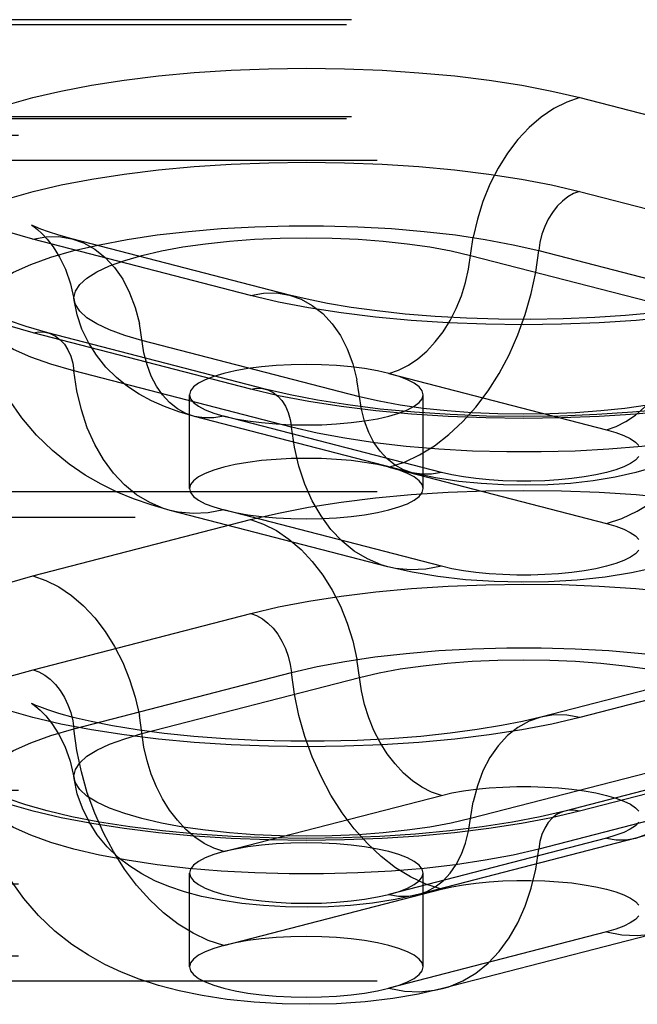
# Model space of a CAD drawing. Header units: inches. Extents: x 0 to 230, y 0 to 149.
# Tile 218 of 256: x 101.955 to 102.616, y 109.695 to 110.749. Entities that reach past the tile are written whole.
import ezdxf

# ---------------------------------------------------------------- set-up
doc = ezdxf.new("R2010")
doc.units = ezdxf.units.IN
doc.header["$LTSCALE"] = 12.648283
doc.header["$MEASUREMENT"] = 0
doc.linetypes.add('HIDDEN', pattern=[0.2, 0.1, -0.1])
doc.layers.add('DEFAULT_2', color=8, linetype='HIDDEN')

msp = doc.modelspace()

# ---------------------------------------------------------------- linework, layer by layer
at = {"layer": 'DEFAULT_2', "color": 8, "linetype": 'HIDDEN'}
for p, q in [((104.8394, 110.7494), (100.6884, 110.7494)), ((104.8339, 110.7437), (100.6884, 110.7437)), ((102.5542, 110.6659), (102.7871, 110.6056)), ((104.8394, 110.6454), (100.6884, 110.6454)), ((104.8339, 110.6432), (100.6884, 110.6432)), ((100.6884, 110.6256), (104.8669, 110.6256)), ((104.8669, 110.5987), (100.6884, 110.5987)), ((102.5539, 110.5653), (102.7868, 110.5051)), ((102.2015, 110.454), (101.9685, 110.5143)), ((102.2433, 110.4544), (102.0104, 110.5147)), ((102.5101, 110.502), (102.743, 110.4417)), ((102.4372, 110.497), (102.6702, 110.4367)), ((102.2018, 110.3536), (101.9688, 110.4139)), ((102.2174, 110.3538), (101.9845, 110.4141)), ((102.3184, 110.3456), (102.0854, 110.4059)), ((102.2455, 110.313), (102.0126, 110.3733)), ((102.3497, 110.3705), (102.5827, 110.3102)), ((102.1363, 110.2472), (102.1363, 110.3477)), ((102.3863, 110.2472), (102.3863, 110.3477)), ((102.3746, 110.2642), (102.1416, 110.3245)), ((102.4059, 110.2645), (102.173, 110.3248)), ((102.3497, 110.2701), (102.5827, 110.2098)), ((104.8669, 110.2436), (100.8134, 110.2436)), ((102.3485, 110.1635), (102.1156, 110.2238)), ((102.4059, 110.164), (102.173, 110.2243)), ((100.8134, 110.2167), (104.8669, 110.2167)), ((101.9685, 110.1537), (102.2015, 110.2139)), ((101.9688, 110.0531), (102.2018, 110.1134)), ((102.7453, 110.0627), (102.5123, 110.0024)), ((102.7871, 110.0624), (102.5542, 110.0021)), ((102.0126, 109.9898), (102.2455, 110.0501)), ((102.0854, 109.9847), (102.3184, 110.045)), ((102.7711, 109.9621), (102.5382, 109.9018)), ((102.7868, 109.962), (102.5539, 109.9017)), ((102.6702, 109.954), (102.4372, 109.8937)), ((100.6884, 109.9243), (104.8339, 109.9243)), ((102.173, 109.8583), (102.4059, 109.9186)), ((102.743, 109.9213), (102.5101, 109.861)), ((102.5827, 109.8728), (102.3497, 109.8125)), ((102.614, 109.8726), (102.381, 109.8123)), ((102.1363, 109.735), (102.1363, 109.8354)), ((102.3863, 109.735), (102.3863, 109.8354)), ((100.6884, 109.8238), (104.8339, 109.8238)), ((102.173, 109.7578), (102.4059, 109.8181)), ((102.5827, 109.7724), (102.3497, 109.7121)), ((102.6401, 109.7719), (102.4071, 109.7116)), ((100.6884, 109.7467), (104.8669, 109.7467)), ((104.8669, 109.7197), (100.6884, 109.7197))]:
    msp.add_line(p, q, dxfattribs=at)
for points in [[(101.9412, 110.6581), (101.9685, 110.6659), (101.9987, 110.673), (102.0313, 110.6792), (102.0662, 110.6846), (102.103, 110.6891), (102.1413, 110.6927), (102.1808, 110.6952), (102.221, 110.6968), (102.2616, 110.6973), (102.3023, 110.6967), (102.3425, 110.6952), (102.3819, 110.6926), (102.4202, 110.6891), (102.457, 110.6846), (102.4919, 110.6791), (102.5242, 110.6729), (102.5542, 110.6659)], [(102.5542, 110.6659), (102.5401, 110.6611), (102.5263, 110.6541), (102.5128, 110.645), (102.5, 110.6339), (102.4879, 110.6209), (102.4767, 110.6063), (102.4667, 110.5903), (102.4579, 110.5731), (102.4504, 110.5548), (102.4445, 110.5359), (102.44, 110.5165)], [(101.9416, 110.5576), (101.9688, 110.5653), (101.9989, 110.5724), (102.0316, 110.5787), (102.0664, 110.5841), (102.1032, 110.5886), (102.1414, 110.5921), (102.1809, 110.5947), (102.2211, 110.5962), (102.2616, 110.5967), (102.3022, 110.5962), (102.3424, 110.5946), (102.3818, 110.5921), (102.42, 110.5885), (102.4568, 110.584), (102.4916, 110.5786), (102.5239, 110.5724), (102.5539, 110.5653)], [(102.5539, 110.5653), (102.5475, 110.5631), (102.5414, 110.5597), (102.5355, 110.5551), (102.5299, 110.5495), (102.5249, 110.543), (102.5204, 110.5358), (102.5166, 110.5279), (102.5136, 110.5195), (102.5114, 110.5108), (102.5101, 110.502)], [(101.9675, 110.5293), (101.967, 110.5296), (101.9676, 110.5292), (101.9699, 110.5276), (101.9734, 110.5248), (101.9782, 110.5204), (101.9839, 110.5142), (101.9903, 110.506), (101.9971, 110.4952), (102.0035, 110.4821), (102.009, 110.4666), (102.0128, 110.449)], [(101.9098, 110.4342), (101.91, 110.4424), (101.9139, 110.4519), (101.9215, 110.4612), (101.9329, 110.4703), (101.9479, 110.479), (101.9663, 110.4872), (101.988, 110.495), (102.0126, 110.502), (102.04, 110.5084), (102.0697, 110.514), (102.1016, 110.5188), (102.1353, 110.5227), (102.1703, 110.5256), (102.2063, 110.5276), (102.2429, 110.5286), (102.2798, 110.5286), (102.3164, 110.5276), (102.3524, 110.5256), (102.3874, 110.5227), (102.421, 110.5188), (102.4529, 110.514), (102.4827, 110.5084), (102.5101, 110.502)], [(101.9685, 110.5143), (101.9413, 110.5221)], [(102.0104, 110.5147), (101.9964, 110.5186), (101.9853, 110.5221), (101.9771, 110.5251), (101.9714, 110.5274), (101.9681, 110.5289), (101.9675, 110.5293)], [(101.9685, 110.5143), (101.9826, 110.5168), (101.9964, 110.517), (102.0104, 110.5147)], [(102.0104, 110.5147), (102.0227, 110.5104), (102.0348, 110.5037), (102.0459, 110.4948), (102.056, 110.484), (102.0648, 110.4713), (102.0722, 110.457), (102.0782, 110.4411), (102.0826, 110.424)], [(102.0128, 110.449), (102.0126, 110.4514), (102.0141, 110.4586), (102.0188, 110.4658), (102.0265, 110.4727), (102.0372, 110.4794), (102.0507, 110.4857), (102.0669, 110.4916), (102.0854, 110.497), (102.1062, 110.5018), (102.129, 110.506), (102.1534, 110.5094), (102.1792, 110.5122), (102.206, 110.5142), (102.2335, 110.5154), (102.2613, 110.5158), (102.2892, 110.5154), (102.3167, 110.5142), (102.3435, 110.5122), (102.3693, 110.5094), (102.3937, 110.506), (102.4164, 110.5018), (102.4372, 110.497)], [(102.3497, 110.3705), (102.3602, 110.3741), (102.3706, 110.3793), (102.3807, 110.3862), (102.3903, 110.3945), (102.3993, 110.4042), (102.4077, 110.4151), (102.4152, 110.4271), (102.4218, 110.44), (102.4274, 110.4536), (102.4318, 110.4678), (102.4351, 110.4823), (102.44, 110.5165)], [(102.3497, 110.2701), (102.3663, 110.2755), (102.3826, 110.2832), (102.3986, 110.293), (102.4141, 110.305), (102.429, 110.3189), (102.443, 110.3345), (102.456, 110.3518), (102.4679, 110.3706), (102.4786, 110.3906), (102.4879, 110.4117), (102.4958, 110.4336), (102.5022, 110.4562), (102.507, 110.479), (102.5101, 110.502)], [(102.2015, 110.454), (102.2155, 110.4565), (102.2294, 110.4567), (102.2433, 110.4544)], [(102.5827, 110.3102), (102.5932, 110.3138), (102.6035, 110.319), (102.6136, 110.3259), (102.6232, 110.3342), (102.6323, 110.3439), (102.6406, 110.3548), (102.6482, 110.3668), (102.6547, 110.3797), (102.6603, 110.3934), (102.6648, 110.4075), (102.6681, 110.422), (102.673, 110.4562)], [(102.0854, 110.4059), (102.0669, 110.4113), (102.0507, 110.4172), (102.0372, 110.4235), (102.0265, 110.4302), (102.0188, 110.4371), (102.0141, 110.4442), (102.0128, 110.449)], [(102.1416, 110.3245), (102.1248, 110.3294), (102.1095, 110.335), (102.0955, 110.3412), (102.0825, 110.3482), (102.07, 110.3565), (102.0582, 110.366), (102.0468, 110.3773), (102.0366, 110.39), (102.0281, 110.4036), (102.0212, 110.418), (102.0161, 110.4332), (102.0128, 110.449)], [(102.6526, 110.4308), (102.6143, 110.4272), (102.5749, 110.4247), (102.5346, 110.4231), (102.494, 110.4226), (102.4534, 110.4232), (102.4131, 110.4247), (102.3737, 110.4273), (102.3354, 110.4308), (102.2986, 110.4354), (102.2638, 110.4408), (102.2315, 110.447), (102.2015, 110.454)], [(102.6344, 110.4355), (102.6031, 110.4326), (102.5703, 110.4304), (102.5364, 110.4289), (102.5018, 110.4283), (102.4671, 110.4286), (102.4328, 110.4296), (102.3993, 110.4315), (102.3673, 110.4341), (102.3371, 110.4374), (102.3092, 110.4413), (102.2841, 110.4455), (102.2621, 110.4499), (102.2433, 110.4544)], [(102.2433, 110.4544), (102.2557, 110.4501), (102.2677, 110.4434), (102.2789, 110.4346), (102.2889, 110.4237), (102.2978, 110.411), (102.3052, 110.3967), (102.3112, 110.3808), (102.3156, 110.3637)], [(101.9845, 110.4141), (101.9614, 110.4206), (101.9426, 110.4271), (101.9277, 110.4332), (101.9168, 110.4386), (101.9098, 110.4429)], [(102.5827, 110.2098), (102.5992, 110.2152), (102.6156, 110.2229), (102.6316, 110.2328), (102.6471, 110.2447), (102.6619, 110.2586), (102.6759, 110.2742), (102.6889, 110.2916), (102.7008, 110.3103), (102.7115, 110.3304), (102.7209, 110.3514), (102.7288, 110.3733), (102.7351, 110.3959), (102.7399, 110.4187), (102.743, 110.4417)], [(102.1156, 110.2238), (102.0953, 110.2296), (102.0763, 110.2362), (102.0588, 110.2435), (102.0417, 110.2519), (102.0246, 110.2617), (102.0074, 110.2735), (101.9896, 110.2878), (101.9725, 110.3044), (101.9569, 110.3229), (101.943, 110.3431), (101.9313, 110.3643), (101.9218, 110.3867), (101.9146, 110.4101), (101.9098, 110.4342)], [(102.0126, 110.3733), (101.988, 110.3804), (101.9663, 110.3881), (101.9479, 110.3963), (101.9329, 110.405), (101.9215, 110.4141), (101.9139, 110.4234), (101.91, 110.4329), (101.9098, 110.4342)], [(102.1416, 110.3245), (102.1324, 110.3277), (102.1234, 110.3327), (102.115, 110.3393), (102.1075, 110.3475), (102.1009, 110.357), (102.0953, 110.3677), (102.0908, 110.3796), (102.0875, 110.3924), (102.0826, 110.424)], [(101.9688, 110.4139), (101.9417, 110.4217)], [(101.9688, 110.4139), (101.9751, 110.4149), (101.9813, 110.4147), (101.9845, 110.4141)], [(101.9845, 110.4141), (101.9872, 110.4132), (101.9928, 110.4105), (101.9978, 110.4066), (102.0023, 110.4017), (102.0061, 110.3957), (102.0091, 110.3889), (102.0113, 110.3814), (102.0126, 110.3733)], [(102.7429, 110.3887), (102.7415, 110.3839), (102.7368, 110.3768), (102.7291, 110.3699), (102.7184, 110.3632), (102.7049, 110.3569), (102.6888, 110.351), (102.6702, 110.3456), (102.6494, 110.3408), (102.6266, 110.3366), (102.6022, 110.3331), (102.5765, 110.3304), (102.5496, 110.3284), (102.5221, 110.3272), (102.4943, 110.3268), (102.4664, 110.3272), (102.4389, 110.3284), (102.4121, 110.3304), (102.3864, 110.3331), (102.3619, 110.3366), (102.3392, 110.3408), (102.3184, 110.3456)], [(102.7429, 110.3887), (102.7391, 110.3711), (102.7326, 110.3534), (102.7231, 110.3357), (102.711, 110.3194), (102.6971, 110.3054), (102.6821, 110.2937), (102.6671, 110.2845), (102.6513, 110.2768), (102.6337, 110.27), (102.6142, 110.2643), (102.5921, 110.2593), (102.5683, 110.2555), (102.5442, 110.2528), (102.5199, 110.2513), (102.4961, 110.2507), (102.4724, 110.2511), (102.4486, 110.2525), (102.4245, 110.2549), (102.3996, 110.2587), (102.3746, 110.2642)], [(102.1156, 110.2238), (102.1086, 110.2259), (102.0937, 110.2321), (102.0797, 110.2405), (102.0667, 110.2511), (102.0548, 110.2637), (102.0441, 110.2782), (102.0348, 110.2944), (102.0269, 110.3123), (102.0205, 110.3315), (102.0157, 110.3519), (102.0126, 110.3733)], [(102.2613, 110.38), (102.245, 110.3797), (102.229, 110.3789), (102.2135, 110.3775), (102.1988, 110.3757), (102.1852, 110.3733), (102.173, 110.3705), (102.1622, 110.3673), (102.1531, 110.3638), (102.1459, 110.36), (102.1406, 110.356), (102.1374, 110.3519), (102.1363, 110.3477)], [(102.8458, 110.3739), (102.8456, 110.3726), (102.8417, 110.3631), (102.8341, 110.3538), (102.8227, 110.3447), (102.8077, 110.336), (102.7893, 110.3278), (102.7677, 110.3201), (102.743, 110.313), (102.7157, 110.3066), (102.6859, 110.301), (102.654, 110.2962), (102.6204, 110.2924), (102.5853, 110.2894), (102.5493, 110.2874), (102.5127, 110.2864), (102.4759, 110.2864), (102.4393, 110.2874), (102.4032, 110.2894), (102.3682, 110.2924), (102.3346, 110.2962), (102.3027, 110.301), (102.2729, 110.3066), (102.2455, 110.313)], [(102.3497, 110.3705), (102.3374, 110.3733), (102.3238, 110.3757), (102.3092, 110.3775), (102.2937, 110.3789), (102.2777, 110.3797), (102.2613, 110.38)], [(102.8458, 110.3739), (102.8405, 110.3476), (102.8318, 110.321), (102.8194, 110.2945), (102.8036, 110.2692), (102.7845, 110.2457), (102.7634, 110.2253), (102.7425, 110.209), (102.7217, 110.1959), (102.7014, 110.1854), (102.681, 110.1766), (102.6592, 110.169), (102.6358, 110.1625), (102.6096, 110.1568), (102.5814, 110.1523), (102.5514, 110.1491), (102.5208, 110.1472), (102.4916, 110.1468), (102.4624, 110.1475), (102.4319, 110.1495), (102.4021, 110.153), (102.3746, 110.1576), (102.3485, 110.1635)], [(102.3746, 110.2642), (102.3654, 110.2674), (102.3563, 110.2724), (102.348, 110.2791), (102.3404, 110.2872), (102.3338, 110.2967), (102.3283, 110.3074), (102.3238, 110.3193), (102.3205, 110.3321), (102.3156, 110.3637)], [(102.3863, 110.3477), (102.3853, 110.3519), (102.3821, 110.356), (102.3768, 110.36), (102.3696, 110.3638), (102.3606, 110.3673), (102.3497, 110.3705)], [(102.2018, 110.3536), (102.2081, 110.3547), (102.2143, 110.3544), (102.2174, 110.3538)], [(102.6525, 110.3304), (102.6142, 110.3269), (102.5748, 110.3243), (102.5346, 110.3228), (102.494, 110.3223), (102.4534, 110.3228), (102.4132, 110.3244), (102.3738, 110.3269), (102.3356, 110.3305), (102.2988, 110.335), (102.264, 110.3404), (102.2317, 110.3466), (102.2018, 110.3536)], [(102.6471, 110.3323), (102.6105, 110.3289), (102.5724, 110.3264), (102.5333, 110.3249), (102.4938, 110.3244), (102.4543, 110.3249), (102.4152, 110.3265), (102.3771, 110.329), (102.3405, 110.3324), (102.3058, 110.3368), (102.2734, 110.3418), (102.2439, 110.3476), (102.2174, 110.3538)], [(102.2174, 110.3538), (102.2202, 110.3529), (102.2257, 110.3502), (102.2308, 110.3463), (102.2352, 110.3414), (102.239, 110.3354), (102.242, 110.3286), (102.2442, 110.3211), (102.2455, 110.313)], [(102.1363, 110.3477), (102.1374, 110.3434), (102.1406, 110.3393), (102.1459, 110.3353), (102.1531, 110.3315), (102.1622, 110.328), (102.173, 110.3248)], [(102.2613, 110.3153), (102.2778, 110.3156), (102.2937, 110.3164), (102.3092, 110.3178), (102.3238, 110.3196), (102.3374, 110.322), (102.3497, 110.3248), (102.3605, 110.328), (102.3696, 110.3315), (102.3768, 110.3353), (102.3821, 110.3393), (102.3853, 110.3434), (102.3863, 110.3477)], [(102.173, 110.3248), (102.1624, 110.3229), (102.1521, 110.3228), (102.1416, 110.3245)], [(102.173, 110.3248), (102.1854, 110.322), (102.1988, 110.3196), (102.2135, 110.3178), (102.229, 110.3164), (102.2449, 110.3156), (102.2613, 110.3153)], [(102.3485, 110.1635), (102.3415, 110.1656), (102.3267, 110.1718), (102.3127, 110.1802), (102.2997, 110.1908), (102.2877, 110.2034), (102.2771, 110.2179), (102.2677, 110.2341), (102.2598, 110.252), (102.2535, 110.2712), (102.2487, 110.2916), (102.2455, 110.313)], [(102.5827, 110.3102), (102.5927, 110.3073), (102.6012, 110.3041), (102.6082, 110.3007), (102.6136, 110.297), (102.6172, 110.2932)], [(102.2613, 110.2795), (102.245, 110.2793), (102.229, 110.2784), (102.2135, 110.2771), (102.1988, 110.2752), (102.1852, 110.2729), (102.173, 110.2701), (102.1622, 110.2669), (102.1531, 110.2634), (102.1459, 110.2596), (102.1406, 110.2556), (102.1374, 110.2514), (102.1363, 110.2472)], [(102.3497, 110.2701), (102.3374, 110.2729), (102.3238, 110.2752), (102.3092, 110.2771), (102.2937, 110.2784), (102.2777, 110.2793), (102.2613, 110.2795)], [(102.6173, 110.2815), (102.6136, 110.2777), (102.6083, 110.2741), (102.6013, 110.2706), (102.5927, 110.2674), (102.5827, 110.2645), (102.5714, 110.2619), (102.5589, 110.2597), (102.5456, 110.2579), (102.5314, 110.2565), (102.5168, 110.2555), (102.5018, 110.2551), (102.4867, 110.2551), (102.4717, 110.2555), (102.457, 110.2565), (102.4429, 110.2579), (102.4295, 110.2597), (102.4172, 110.2619), (102.4059, 110.2645)], [(102.3863, 110.2472), (102.3853, 110.2514), (102.3821, 110.2556), (102.3768, 110.2596), (102.3696, 110.2634), (102.3606, 110.2669), (102.3497, 110.2701)], [(102.4059, 110.2645), (102.3954, 110.2626), (102.385, 110.2625), (102.3746, 110.2642)], [(102.1363, 110.2472), (102.1374, 110.243), (102.1406, 110.2388), (102.1459, 110.2348), (102.1531, 110.231), (102.1622, 110.2275), (102.173, 110.2243)], [(102.2015, 110.2139), (102.2315, 110.221), (102.2638, 110.2272), (102.2986, 110.2326), (102.3354, 110.2371), (102.3737, 110.2407), (102.4131, 110.2433), (102.4534, 110.2448), (102.494, 110.2453), (102.5346, 110.2448), (102.5749, 110.2433), (102.6143, 110.2407), (102.6526, 110.2372)], [(102.2613, 110.2148), (102.2778, 110.2151), (102.2937, 110.2159), (102.3092, 110.2173), (102.3238, 110.2192), (102.3374, 110.2215), (102.3497, 110.2243), (102.3605, 110.2275), (102.3696, 110.231), (102.3768, 110.2348), (102.3821, 110.2388), (102.3853, 110.243), (102.3863, 110.2472)], [(102.173, 110.2243), (102.1564, 110.2212), (102.1401, 110.2204), (102.1241, 110.222), (102.1156, 110.2238)], [(102.173, 110.2243), (102.1854, 110.2215), (102.1988, 110.2192), (102.2135, 110.2173), (102.229, 110.2159), (102.2449, 110.2151), (102.2613, 110.2148)], [(102.2015, 110.2139), (102.2155, 110.2092), (102.2294, 110.2022), (102.2428, 110.1931), (102.2557, 110.1819), (102.2677, 110.169), (102.2789, 110.1544), (102.2889, 110.1384), (102.2978, 110.1211), (102.3052, 110.1029), (102.3112, 110.084), (102.3156, 110.0646)], [(102.5827, 110.2098), (102.5927, 110.2069), (102.6012, 110.2037), (102.6082, 110.2002), (102.6136, 110.1966), (102.6172, 110.1928)], [(102.6173, 110.1811), (102.6136, 110.1773), (102.6083, 110.1736), (102.6013, 110.1702), (102.5927, 110.167), (102.5827, 110.164), (102.5714, 110.1614), (102.5589, 110.1592), (102.5456, 110.1574), (102.5314, 110.156), (102.5168, 110.1551), (102.5018, 110.1546), (102.4867, 110.1546), (102.4717, 110.1551), (102.457, 110.156), (102.4429, 110.1574), (102.4295, 110.1592), (102.4172, 110.1614), (102.4059, 110.164)], [(102.4059, 110.164), (102.3894, 110.1609), (102.373, 110.1601), (102.357, 110.1617), (102.3485, 110.1635)], [(101.9413, 110.1459), (101.9685, 110.1537)], [(101.9685, 110.1537), (101.9826, 110.1489), (101.9964, 110.1419), (102.0098, 110.1328), (102.0227, 110.1217), (102.0348, 110.1087), (102.0459, 110.0941), (102.056, 110.0781), (102.0648, 110.0608), (102.0722, 110.0426), (102.0782, 110.0237), (102.0826, 110.0043)], [(102.2018, 110.1134), (102.2317, 110.1204), (102.264, 110.1266), (102.2988, 110.1321), (102.3356, 110.1366), (102.3738, 110.1401), (102.4132, 110.1427), (102.4534, 110.1442), (102.494, 110.1448), (102.5346, 110.1443), (102.5748, 110.1427), (102.6142, 110.1402), (102.6525, 110.1366)], [(102.2018, 110.1134), (102.2081, 110.1112), (102.2143, 110.1077), (102.2202, 110.1032), (102.2257, 110.0976), (102.2308, 110.0911), (102.2352, 110.0838), (102.239, 110.0759), (102.242, 110.0676), (102.2442, 110.0589), (102.2455, 110.0501)], [(102.2455, 110.0501), (102.2729, 110.0565), (102.3027, 110.0621), (102.3346, 110.0668), (102.3682, 110.0707), (102.4032, 110.0737), (102.4393, 110.0756), (102.4759, 110.0766), (102.5127, 110.0766), (102.5493, 110.0756), (102.5853, 110.0737), (102.6204, 110.0707), (102.654, 110.0668), (102.6859, 110.0621), (102.7157, 110.0565), (102.743, 110.0501), (102.7677, 110.043), (102.7893, 110.0353), (102.8077, 110.0271), (102.8227, 110.0183), (102.8341, 110.0093), (102.8417, 110), (102.8456, 109.9905), (102.8458, 109.9823)], [(102.4059, 109.9186), (102.3954, 109.9222), (102.385, 109.9274), (102.375, 109.9342), (102.3654, 109.9425), (102.3563, 109.9522), (102.348, 109.9632), (102.3404, 109.9752), (102.3338, 109.9881), (102.3283, 110.0017), (102.3238, 110.0159), (102.3205, 110.0304), (102.3156, 110.0646)], [(102.3184, 110.045), (102.3392, 110.0498), (102.3619, 110.054), (102.3864, 110.0575), (102.4121, 110.0603), (102.4389, 110.0623), (102.4664, 110.0635), (102.4943, 110.0639), (102.5221, 110.0635), (102.5496, 110.0623), (102.5765, 110.0603), (102.6022, 110.0575), (102.6266, 110.054), (102.6494, 110.0498), (102.6702, 110.045), (102.6888, 110.0396), (102.7049, 110.0338), (102.7184, 110.0274), (102.7291, 110.0208), (102.7368, 110.0138), (102.7415, 110.0067), (102.7431, 109.9995), (102.7429, 109.9971)], [(101.9417, 110.0454), (101.9688, 110.0531)], [(101.9688, 110.0531), (101.9751, 110.0509), (101.9813, 110.0474), (101.9872, 110.0429), (101.9928, 110.0373), (101.9978, 110.0308), (102.0023, 110.0235), (102.0061, 110.0156), (102.0091, 110.0073), (102.0113, 109.9986), (102.0126, 109.9898)], [(102.4059, 109.8181), (102.3894, 109.8236), (102.373, 109.8313), (102.357, 109.8411), (102.3415, 109.853), (102.3267, 109.8669), (102.3127, 109.8826), (102.2997, 109.8999), (102.2877, 109.9187), (102.2771, 109.9387), (102.2677, 109.9598), (102.2598, 109.9817), (102.2535, 110.0042), (102.2487, 110.0271), (102.2455, 110.0501)], [(101.9717, 110.015), (101.9704, 110.0156), (101.9675, 110.017), (101.967, 110.0173), (101.9686, 110.0163), (101.9719, 110.0138), (101.9765, 110.0097), (101.9824, 110.0037), (101.989, 109.9955), (101.9962, 109.9846), (102.003, 109.9712), (102.0087, 109.9552), (102.0128, 109.9368)], [(102.5123, 110.0024), (102.4929, 109.9978), (102.4702, 109.9933), (102.4442, 109.989), (102.4153, 109.9851), (102.384, 109.9818), (102.3507, 109.9792), (102.316, 109.9774), (102.2805, 109.9765), (102.2447, 109.9765), (102.2091, 109.9773), (102.1743, 109.9791), (102.1409, 109.9816), (102.1093, 109.9849), (102.0801, 109.9887), (102.0538, 109.993), (102.0309, 109.9976), (102.0119, 110.0021), (101.9965, 110.0063), (101.9846, 110.0101), (101.976, 110.0133), (101.9717, 110.015)], [(102.5542, 110.0021), (102.5242, 109.995), (102.4919, 109.9888), (102.457, 109.9834), (102.4202, 109.9789), (102.3819, 109.9753), (102.3425, 109.9728), (102.3023, 109.9712), (102.2616, 109.9707), (102.221, 109.9712), (102.1808, 109.9727), (102.1413, 109.9753), (102.103, 109.9788), (102.0662, 109.9833), (102.0313, 109.9887), (101.9987, 109.995), (101.9685, 110.0021), (101.9412, 110.0099)], [(102.173, 109.8583), (102.1624, 109.8619), (102.1521, 109.8671), (102.142, 109.8739), (102.1324, 109.8822), (102.1234, 109.8919), (102.115, 109.9029), (102.1075, 109.9149), (102.1009, 109.9278), (102.0953, 109.9414), (102.0908, 109.9556), (102.0875, 109.9701), (102.0826, 110.0043)], [(102.5123, 110.0024), (102.5, 109.9981), (102.4879, 109.9914), (102.4767, 109.9826), (102.4667, 109.9718), (102.4579, 109.9591), (102.4504, 109.9447), (102.4445, 109.9289), (102.44, 109.9118)], [(102.5542, 110.0021), (102.5401, 110.0046), (102.5263, 110.0047), (102.5123, 110.0024)], [(102.7429, 109.9971), (102.7396, 109.9815), (102.7346, 109.9664), (102.7276, 109.9517), (102.7189, 109.9379), (102.7085, 109.925), (102.6969, 109.9136), (102.685, 109.9041), (102.6725, 109.8959), (102.6595, 109.8889), (102.6457, 109.8828), (102.6306, 109.8774), (102.614, 109.8726)], [(101.9098, 109.922), (101.91, 109.9302), (101.9139, 109.9397), (101.9215, 109.949), (101.9329, 109.9581), (101.9479, 109.9668), (101.9663, 109.975), (101.988, 109.9827), (102.0126, 109.9898)], [(102.173, 109.7578), (102.1564, 109.7633), (102.1401, 109.771), (102.1241, 109.7808), (102.1086, 109.7927), (102.0937, 109.8066), (102.0797, 109.8223), (102.0667, 109.8396), (102.0548, 109.8584), (102.0441, 109.8784), (102.0348, 109.8995), (102.0269, 109.9214), (102.0205, 109.9439), (102.0157, 109.9668), (102.0126, 109.9898)], [(102.0128, 109.9368), (102.0126, 109.9392), (102.0141, 109.9464), (102.0188, 109.9535), (102.0265, 109.9605), (102.0372, 109.9671), (102.0507, 109.9735), (102.0669, 109.9793), (102.0854, 109.9847)], [(102.614, 109.8726), (102.6232, 109.8758), (102.6323, 109.8808), (102.6406, 109.8874), (102.6482, 109.8955), (102.6547, 109.905), (102.6603, 109.9158), (102.6648, 109.9276), (102.6681, 109.9404), (102.673, 109.9721)], [(102.5382, 109.9018), (102.5117, 109.8956), (102.4821, 109.8899), (102.4497, 109.8848), (102.4149, 109.8805), (102.3782, 109.877), (102.34, 109.8745), (102.3008, 109.873), (102.2612, 109.8725), (102.2215, 109.873), (102.1823, 109.8745), (102.1441, 109.8771), (102.1074, 109.8805), (102.0725, 109.8849), (102.0401, 109.89), (102.0104, 109.8957), (101.984, 109.902), (101.9612, 109.9085), (101.9423, 109.9149), (101.9276, 109.921), (101.9168, 109.9264), (101.9134, 109.9284)], [(102.4372, 109.8937), (102.4164, 109.8889), (102.3937, 109.8847), (102.3693, 109.8812), (102.3435, 109.8784), (102.3167, 109.8764), (102.2892, 109.8752), (102.2613, 109.8748), (102.2335, 109.8752), (102.206, 109.8764), (102.1792, 109.8784), (102.1534, 109.8812), (102.129, 109.8847), (102.1062, 109.8889), (102.0854, 109.8937), (102.0669, 109.8991), (102.0507, 109.905), (102.0372, 109.9113), (102.0265, 109.9179), (102.0188, 109.9249), (102.0141, 109.932), (102.0128, 109.9368)], [(102.381, 109.8123), (102.3565, 109.8069), (102.3321, 109.8031), (102.3085, 109.8007), (102.2852, 109.7993), (102.2621, 109.7988), (102.239, 109.7992), (102.2155, 109.8006), (102.1924, 109.8029), (102.1699, 109.8062), (102.1491, 109.8104), (102.1308, 109.8153), (102.1142, 109.8209), (102.0991, 109.8272), (102.0852, 109.8344), (102.0723, 109.8426), (102.06, 109.8522), (102.0482, 109.8636), (102.0376, 109.8764), (102.0288, 109.8901), (102.0216, 109.9048), (102.0162, 109.9204), (102.0128, 109.9368)], [(102.5101, 109.861), (102.4827, 109.8547), (102.4529, 109.8491), (102.421, 109.8443), (102.3874, 109.8404), (102.3524, 109.8375), (102.3164, 109.8355), (102.2798, 109.8345), (102.2429, 109.8345), (102.2063, 109.8355), (102.1703, 109.8375), (102.1353, 109.8404), (102.1016, 109.8443), (102.0697, 109.8491), (102.04, 109.8547), (102.0126, 109.861), (101.988, 109.8681), (101.9663, 109.8758), (101.9479, 109.8841), (101.9329, 109.8928), (101.9215, 109.9019), (101.9139, 109.9112), (101.91, 109.9207), (101.9098, 109.922)], [(102.4059, 109.9186), (102.4172, 109.9212), (102.4295, 109.9234), (102.4429, 109.9252), (102.457, 109.9266), (102.4717, 109.9275), (102.4867, 109.928), (102.5018, 109.928), (102.5168, 109.9275), (102.5314, 109.9266), (102.5456, 109.9252), (102.5589, 109.9234), (102.5714, 109.9212), (102.5827, 109.9186), (102.5927, 109.9157), (102.6013, 109.9124), (102.6083, 109.909), (102.6136, 109.9053), (102.6173, 109.9015)], [(102.5539, 109.9017), (102.5239, 109.8947), (102.4916, 109.8885), (102.4568, 109.8831), (102.42, 109.8785), (102.3818, 109.875), (102.3424, 109.8724), (102.3022, 109.8709), (102.2616, 109.8703), (102.2211, 109.8709), (102.1809, 109.8724), (102.1414, 109.8749), (102.1032, 109.8785), (102.0664, 109.883), (102.0316, 109.8884), (101.9989, 109.8946), (101.9688, 109.9017), (101.9416, 109.9095)], [(102.381, 109.8123), (102.3903, 109.8155), (102.3993, 109.8205), (102.4077, 109.8271), (102.4152, 109.8352), (102.4218, 109.8447), (102.4274, 109.8555), (102.4318, 109.8673), (102.4351, 109.8801), (102.44, 109.9118)], [(102.5382, 109.9018), (102.5355, 109.901), (102.5299, 109.8983), (102.5249, 109.8944), (102.5204, 109.8894), (102.5166, 109.8835), (102.5136, 109.8767), (102.5114, 109.8691), (102.5101, 109.861)], [(102.5539, 109.9017), (102.5475, 109.9027), (102.5414, 109.9025), (102.5382, 109.9018)], [(102.6172, 109.8899), (102.6136, 109.8861), (102.6082, 109.8824), (102.6012, 109.8789), (102.5927, 109.8758), (102.5827, 109.8728)], [(102.2613, 109.8678), (102.2449, 109.8675), (102.229, 109.8667), (102.2135, 109.8653), (102.1988, 109.8634), (102.1854, 109.8611), (102.173, 109.8583)], [(102.3863, 109.8354), (102.3853, 109.8396), (102.3821, 109.8438), (102.3768, 109.8478), (102.3696, 109.8516), (102.3605, 109.8551), (102.3497, 109.8583), (102.3374, 109.8611), (102.3238, 109.8634), (102.3092, 109.8653), (102.2937, 109.8667), (102.2778, 109.8675), (102.2613, 109.8678)], [(102.5827, 109.8728), (102.5932, 109.871), (102.6035, 109.8708), (102.614, 109.8726)], [(102.173, 109.8583), (102.1622, 109.8551), (102.1531, 109.8516), (102.1459, 109.8478), (102.1406, 109.8438), (102.1374, 109.8396), (102.1363, 109.8354)], [(102.4071, 109.7116), (102.4141, 109.7137), (102.429, 109.7199), (102.443, 109.7283), (102.456, 109.7389), (102.4679, 109.7515), (102.4786, 109.766), (102.4879, 109.7822), (102.4958, 109.8), (102.5022, 109.8193), (102.507, 109.8397), (102.5101, 109.861)], [(102.1363, 109.8354), (102.1374, 109.8312), (102.1406, 109.827), (102.1459, 109.823), (102.1531, 109.8192), (102.1622, 109.8157), (102.173, 109.8125), (102.1852, 109.8098), (102.1988, 109.8074), (102.2135, 109.8055), (102.229, 109.8042), (102.245, 109.8033), (102.2613, 109.8031)], [(102.3497, 109.8125), (102.3606, 109.8158), (102.3696, 109.8192), (102.3768, 109.823), (102.3821, 109.827), (102.3853, 109.8312), (102.3863, 109.8354)], [(102.4071, 109.7116), (102.3813, 109.7057), (102.3539, 109.7011), (102.3242, 109.6976), (102.2936, 109.6955), (102.2645, 109.6948), (102.2355, 109.6953), (102.2056, 109.697), (102.1766, 109.7), (102.1499, 109.7041), (102.1252, 109.7092), (102.103, 109.7151), (102.0825, 109.7217), (102.0636, 109.7292), (102.0456, 109.7376), (102.028, 109.7474), (102.0104, 109.759), (101.9922, 109.7733), (101.9747, 109.7899), (101.9588, 109.8082), (101.9446, 109.8282)], [(102.4059, 109.8181), (102.4172, 109.8207), (102.4295, 109.8229), (102.4429, 109.8247), (102.457, 109.8261), (102.4717, 109.8271), (102.4867, 109.8275), (102.5018, 109.8275), (102.5168, 109.8271), (102.5314, 109.8261), (102.5456, 109.8248), (102.5589, 109.8229), (102.5714, 109.8207), (102.5827, 109.8181), (102.5927, 109.8152), (102.6013, 109.812), (102.6083, 109.8085), (102.6136, 109.8049), (102.6173, 109.8011)], [(102.2613, 109.8031), (102.2777, 109.8033), (102.2937, 109.8042), (102.3092, 109.8055), (102.3238, 109.8074), (102.3374, 109.8098), (102.3497, 109.8125)], [(102.3497, 109.8125), (102.3602, 109.8107), (102.3706, 109.8106), (102.381, 109.8123)], [(102.6172, 109.7894), (102.6136, 109.7856), (102.6082, 109.7819), (102.6012, 109.7785), (102.5927, 109.7753), (102.5827, 109.7724)], [(102.5827, 109.7724), (102.5992, 109.7693), (102.6156, 109.7685), (102.6316, 109.77), (102.6401, 109.7719)], [(102.2613, 109.7673), (102.2449, 109.767), (102.229, 109.7662), (102.2135, 109.7648), (102.1988, 109.763), (102.1854, 109.7606), (102.173, 109.7578)], [(102.3863, 109.735), (102.3853, 109.7392), (102.3821, 109.7433), (102.3768, 109.7473), (102.3696, 109.7511), (102.3605, 109.7547), (102.3497, 109.7578), (102.3374, 109.7606), (102.3238, 109.763), (102.3092, 109.7648), (102.2937, 109.7662), (102.2778, 109.767), (102.2613, 109.7673)], [(102.173, 109.7578), (102.1622, 109.7547), (102.1531, 109.7511), (102.1459, 109.7473), (102.1406, 109.7433), (102.1374, 109.7392), (102.1363, 109.735)], [(102.1363, 109.735), (102.1374, 109.7307), (102.1406, 109.7266), (102.1459, 109.7226), (102.1531, 109.7188), (102.1622, 109.7153), (102.173, 109.7121), (102.1852, 109.7093), (102.1988, 109.7069), (102.2135, 109.7051), (102.229, 109.7037), (102.245, 109.7029), (102.2613, 109.7026)], [(102.3497, 109.7121), (102.3606, 109.7153), (102.3696, 109.7188), (102.3768, 109.7226), (102.3821, 109.7266), (102.3853, 109.7307), (102.3863, 109.735)], [(102.2613, 109.7026), (102.2777, 109.7029), (102.2937, 109.7037), (102.3092, 109.7051), (102.3238, 109.7069), (102.3374, 109.7093), (102.3497, 109.7121)], [(102.3497, 109.7121), (102.3663, 109.709), (102.3826, 109.7082), (102.3986, 109.7098), (102.4071, 109.7116)]]:
    msp.add_lwpolyline(points, dxfattribs=at)

doc.saveas('drawing.dxf')
